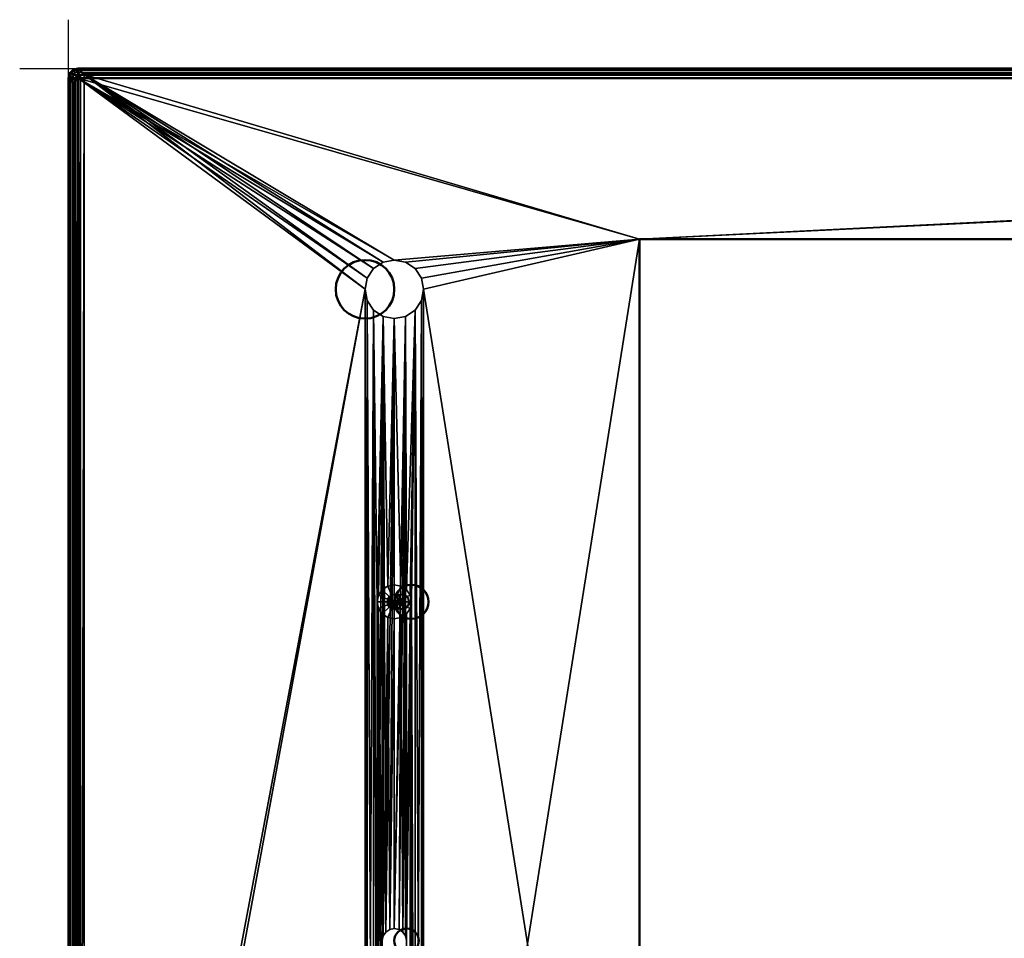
# Model space of a CAD drawing. Header units: millimetres. Extents: x -10 to 1595, y -358 to 10.
# Tile 2 of 20: x -10 to 192, y -178 to 10. Entities that reach past the tile are written whole.
import ezdxf

# ---------------------------------------------------------------- set-up
doc = ezdxf.new("R2010")
doc.units = ezdxf.units.MM
doc.header["$MEASUREMENT"] = 0
doc.layers.add('0 Misc', color=7, linetype='Continuous', lineweight=35)
doc.layers.add('10 Raster Images', color=7, linetype='Continuous', lineweight=35)

msp = doc.modelspace()

# ---------------------------------------------------------------- linework, layer by layer
at = {"layer": '0 Misc', "color": 3, "linetype": 'Continuous', "lineweight": 25}
msp.add_line((0, 0), (0, 10), dxfattribs=at).dxf.unprotected_set("ltscale", 0)
at = {"layer": '0 Misc', "color": 160, "linetype": 'Continuous', "lineweight": 25}
for p, q in [((-10, 0), (0, 0)), ((0, -10), (0, 0)), ((0, 0, -10), (0, 0)), ((1.8, -1.8, 67.96), (1.37, -355.98, 67.96)), ((2.45, -1.37, 67.96), (1.8, -356.63, 67.96)), ((1.8, -1.8, 67.96), (1.8, -356.63, 67.96)), ((60.71, -45.21, -2.04), (2, -2, -2.04)), ((61.17, -42.92, -2.04), (2, -2, -2.04)), ((62.47, -40.97, -2.04), (2, -2, -2.04)), ((64.42, -39.67, -2.04), (2, -2, -2.04)), ((66.71, -39.21, -2.04), (2, -2, -2.04)), ((116.91, -34.91, -2.04), (2, -2, -2.04)), ((3.21, -1.21, 67.96), (2.45, -357.06, 67.96)), ((2.45, -1.37, 67.96), (2.45, -357.06, 67.96)), ((3.21, -1.21, 67.96), (3.21, -357.21, 67.96)), ((3.21, -1.21, 67.96), (60.71, -45.21, 67.96)), ((3.21, -1.21, 67.96), (61.17, -42.92, 67.96)), ((3.21, -1.21, 67.96), (62.47, -40.97, 67.96)), ((3.21, -1.21, 67.96), (64.42, -39.67, 67.96)), ((3.21, -1.21, 67.96), (66.71, -39.21, 67.96)), ((3.21, -1.21, 67.96), (116.91, -34.91, 67.96)), ((795.21, -1.21, 67.96), (116.91, -34.91, 67.96)), ((116.91, -34.91, -2.04), (796.43, -2, -2.04)), ((1.21, -3.21, 67.96), (1.37, -355.98, 67.96)), ((1.37, -2.45, 67.96), (1.37, -355.98, 67.96)), ((116.91, -34.91, 67.96), (66.71, -39.21, 67.96)), ((66.71, -39.21, -2.04), (116.91, -34.91, -2.04)), ((116.91, -34.91, 67.96), (69.01, -39.67, 67.96)), ((69.01, -39.67, -2.04), (116.91, -34.91, -2.04)), ((116.91, -34.91, 67.96), (70.96, -40.97, 67.96)), ((70.96, -40.97, -2.04), (116.91, -34.91, -2.04)), ((116.91, -34.91, 67.96), (72.26, -42.92, 67.96)), ((72.26, -42.92, -2.04), (116.91, -34.91, -2.04)), ((72.71, -45.21, 67.96), (116.91, -34.91, 67.96)), ((72.71, -45.21, -2.04), (116.91, -34.91, -2.04)), ((72.71, -313.21, -2.04), (116.91, -34.91, -2.04)), ((2, -356.43, -2.04), (60.71, -45.21, -2.04)), ((60.71, -45.21, 67.96), (3.21, -357.21, 67.96)), ((60.71, -45.21, 67.96), (60.71, -313.21, 67.96)), ((60.71, -45.21, 67.96), (61.17, -310.92, 67.96)), ((60.71, -45.21, -2.04), (60.71, -313.21, -2.04)), ((72.26, -310.92, -2.04), (72.71, -45.21, -2.04)), ((72.71, -313.21, 67.96), (72.71, -45.21, 67.96)), ((72.71, -45.21, 67.96), (116.91, -323.51, 67.96)), ((72.71, -313.21, -2.04), (72.71, -45.21, -2.04)), ((60.71, -313.21, -2.04), (61.17, -47.51, -2.04)), ((61.17, -47.51, 67.96), (61.17, -310.92, 67.96)), ((61.17, -47.51, 67.96), (62.47, -308.97, 67.96)), ((61.17, -310.92, -2.04), (61.17, -47.51, -2.04)), ((70.96, -308.97, -2.04), (72.26, -47.51, -2.04)), ((72.26, -47.51, 67.96), (72.26, -310.92, 67.96)), ((72.26, -47.51, 67.96), (72.71, -313.21, 67.96)), ((72.26, -310.92, -2.04), (72.26, -47.51, -2.04)), ((61.17, -310.92, -2.04), (62.47, -49.46, -2.04)), ((62.47, -49.46, 67.96), (62.47, -308.97, 67.96)), ((62.47, -49.46, 67.96), (63.21, -249.21, 67.96)), ((63.21, -109.21, 67.96), (62.47, -49.46, 67.96)), ((62.47, -308.97, -2.04), (62.47, -49.46, -2.04)), ((69.02, -177.63, -2.04), (70.96, -49.46, -2.04)), ((70.96, -49.46, 67.96), (69.19, -106.74, 67.96)), ((69.21, -178.59, -2.04), (70.96, -49.46, -2.04)), ((70.96, -49.46, 67.96), (69.95, -107.87, 67.96)), ((70.96, -49.46, 67.96), (70.21, -109.21, 67.96)), ((70.96, -49.46, 67.96), (70.96, -308.97, 67.96)), ((70.96, -49.46, 67.96), (72.26, -310.92, 67.96)), ((70.96, -308.97, -2.04), (70.96, -49.46, -2.04)), ((62.47, -308.97, -2.04), (64.42, -50.76, -2.04)), ((64.42, -50.76, 67.96), (63.21, -109.21, 67.96)), ((64.42, -50.76, 67.96), (63.48, -107.87, 67.96)), ((64.21, -178.59, -2.04), (64.42, -50.76, -2.04)), ((64.42, -50.76, 67.96), (64.24, -106.74, 67.96)), ((64.4, -177.63, -2.04), (64.42, -50.76, -2.04)), ((64.42, -50.76, 67.96), (65.37, -105.98, 67.96)), ((64.95, -176.82, -2.04), (64.42, -50.76, -2.04)), ((64.95, -176.82, -2.04), (66.71, -51.21, -2.04)), ((66.71, -51.21, 67.96), (65.37, -105.98, 67.96)), ((65.76, -176.28, -2.04), (66.71, -51.21, -2.04)), ((66.71, -176.09, -2.04), (69.01, -50.76, -2.04)), ((66.71, -51.21, 67.96), (66.71, -105.71, 67.96)), ((66.71, -51.21, 67.96), (68.05, -105.98, 67.96)), ((66.71, -176.09, -2.04), (66.71, -51.21, -2.04)), ((67.67, -176.28, -2.04), (69.01, -50.76, -2.04)), ((69.01, -50.76, 67.96), (68.05, -105.98, 67.96)), ((68.48, -176.82, -2.04), (69.01, -50.76, -2.04)), ((69.01, -50.76, 67.96), (69.19, -106.74, 67.96)), ((69.02, -177.63, -2.04), (69.01, -50.76, -2.04)), ((65.33, -108.64, 77.96), (65.33, -109.79, 77.96)), ((65.33, -108.64, 77.96), (65.65, -110.27, 77.96)), ((65.65, -108.15, 77.96), (65.65, -110.27, 77.96)), ((65.65, -108.15, 77.96), (66.14, -110.6, 77.96)), ((66.14, -107.83, 77.96), (66.14, -110.6, 77.96)), ((66.14, -107.83, 77.96), (66.71, -110.71, 77.96)), ((66.71, -107.71, 77.96), (66.71, -110.71, 77.96)), ((66.71, -107.71, 77.96), (67.29, -110.6, 77.96)), ((67.29, -107.83, 77.96), (67.29, -110.6, 77.96)), ((67.29, -107.83, 77.96), (67.77, -110.27, 77.96)), ((67.77, -108.15, 77.96), (67.77, -110.27, 77.96)), ((67.77, -108.15, 77.96), (68.1, -109.79, 77.96)), ((68.1, -108.64, 77.96), (68.1, -109.79, 77.96)), ((63.21, -249.21, 67.96), (63.21, -109.21, 67.96)), ((63.21, -109.21, 67.96), (63.48, -247.87, 67.96)), ((63.48, -110.55, 67.96), (63.48, -247.87, 67.96)), ((63.48, -110.55, 67.96), (64.24, -246.74, 67.96)), ((63.48, -110.55, 67.96), (64.21, -178.59, 67.96)), ((69.95, -110.55, 67.96), (69.21, -178.59, 67.96)), ((69.95, -110.55, 67.96), (69.95, -247.87, 67.96)), ((69.95, -110.55, 67.96), (70.21, -249.21, 67.96)), ((70.21, -249.21, 67.96), (70.21, -109.21, 67.96)), ((70.21, -109.21, 67.96), (70.96, -308.97, 67.96)), ((64.24, -111.69, 67.96), (64.21, -178.59, 67.96)), ((64.24, -111.69, 67.96), (64.4, -177.63, 67.96)), ((65.37, -112.45, 67.96), (64.4, -177.63, 67.96)), ((65.37, -112.45, 67.96), (64.95, -176.82, 67.96)), ((65.37, -112.45, 67.96), (65.76, -176.28, 67.96)), ((66.71, -112.71, 67.96), (65.76, -176.28, 67.96)), ((68.05, -112.45, 67.96), (66.71, -176.09, 67.96)), ((66.71, -112.71, 67.96), (66.71, -176.09, 67.96)), ((68.05, -112.45, 67.96), (67.67, -176.28, 67.96)), ((68.05, -112.45, 67.96), (68.48, -176.82, 67.96)), ((69.19, -111.69, 67.96), (68.48, -176.82, 67.96)), ((69.19, -111.69, 67.96), (69.02, -177.63, 67.96)), ((69.19, -111.69, 67.96), (69.21, -178.59, 67.96))]:
    msp.add_line(p, q, dxfattribs=at).dxf.unprotected_set("ltscale", 0)
at = {"layer": '0 Misc', "color": 12, "linetype": 'Continuous', "lineweight": 25}
msp.add_line((0, 0), (10, 0), dxfattribs=at).dxf.unprotected_set("ltscale", 0)
at = {"layer": '0 Misc', "color": 5, "linetype": 'Continuous', "lineweight": 25}
msp.add_line((0, 0), (0, 0, 10), dxfattribs=at).dxf.unprotected_set("ltscale", 0)
at = {"layer": '0 Misc', "color": 160, "linetype": 'Continuous', "lineweight": 50}
for p, q in [((3.21, -1.21, 67.96), (2, 0)), ((2, 0), (796.43, 0)), ((0, -356.43), (0, -2)), ((0, -2), (1.21, -3.21, 67.96)), ((2, -2, -2.04), (2, -356.43, -2.04)), ((796.43, -2, -2.04), (2, -2, -2.04)), ((3.21, -1.21, 67.96), (795.21, -1.21, 67.96)), ((1.21, -355.21, 67.96), (1.21, -3.21, 67.96)), ((116.91, -323.51, 67.96), (116.91, -34.91, 67.96)), ((116.91, -34.91, 67.96), (681.51, -34.91, 67.96)), ((116.91, -34.91, -2.04), (116.91, -323.51, -2.04)), ((116.91, -34.91, 67.96), (116.91, -34.91, -2.04)), ((681.51, -34.91, -2.04), (116.91, -34.91, -2.04))]:
    msp.add_line(p, q, dxfattribs=at).dxf.unprotected_set("ltscale", 0)
for centre, radius in [((60.71, -45.21, 67.96), 6), ((60.71, -45.21, -2.04), 6), ((70.21, -109.21, 67.96), 3.5), ((70.21, -109.21, 75.96), 3.5), ((68.21, -109.21, 77.96), 1.5), ((69.21, -178.59, 67.96), 2.5), ((69.21, -178.59, -2.04), 2.5)]:
    msp.add_circle(centre, radius, dxfattribs=at).dxf.unprotected_set("ltscale", 0)
at = {"layer": '0 Misc', "color": 160, "linetype": 'Continuous', "lineweight": 50, "extrusion": (0.017846, -0.017849, 0.999681)}
msp.add_arc((0, -2.83, 0.04), 2, 45.0134, 134.9951, dxfattribs=at).dxf.unprotected_set("ltscale", 0)
at = {"layer": '0 Misc', "color": 160, "linetype": 'Continuous', "lineweight": 50, "extrusion": (1, 0, 0)}
msp.add_arc((-2, -0.04, 2), 2, 270, 1.023, dxfattribs=at).dxf.unprotected_set("ltscale", 0)
at = {"layer": '0 Misc', "color": 160, "linetype": 'Continuous', "lineweight": 50, "extrusion": (-7.61174e-16, -1, -1.70503e-13)}
msp.add_arc((2, -0.04, 2), 2, 178.977, 270, dxfattribs=at).dxf.unprotected_set("ltscale", 0)
at = {"layer": '0 Misc', "color": 160, "linetype": 'Continuous', "lineweight": 50, "extrusion": (0, 0, -1)}
msp.add_arc((-3.21, -3.21, -67.96), 2, 0.0183, 89.9817, dxfattribs=at).dxf.unprotected_set("ltscale", 0)
at = {"layer": '0 Misc', "color": 7, "lineweight": 25}
for points, invisible_edges in [([(3.21, -1.21, 67.96), (2, 0, 0), (1.23, -0.15, 0.01)], 12), ([(796.43, 0), (2, 0), (3.21, -1.21, 67.96)], 12), ([(2, 0, 0), (796.43, -0.09, -0.63), (2, -0.09, -0.63)], 1), ([(2, 0, 0), (796.43, 0, 0), (796.43, -0.09, -0.63)], 12), ([(0, -2, 0), (1.37, -2.45, 67.96), (0.15, -1.23, 0.01)], 1), ([(1.21, -355.21, 67.96), (0, -2), (0, -356.43)], 1), ([(1.21, -355.21, 67.96), (1.21, -3.21, 67.96), (0, -2)], 12), ([(0, -2, 0), (1.21, -3.21, 67.96), (1.37, -2.45, 67.96)], 1), ([(0, -356.43, 0), (0.09, -2, -0.63), (0.09, -356.43, -0.63)], 1), ([(0, -356.43, 0), (0, -2, 0), (0.09, -2, -0.63)], 12), ([(0.03, -1.64, -0.11), (0.19, -1.25, -0.43), (0.19, -1.58, -0.77)], 12), ([(0.03, -1.64, -0.11), (0.19, -1.58, -0.77), (0.03, -1.91, -0.39)], 1), ([(0.09, -2, -0.63), (0.37, -356.43, -1.19), (0.09, -356.43, -0.63)], 1), ([(0.09, -2, -0.63), (0.37, -2, -1.19), (0.37, -356.43, -1.19)], 12), ([(1.8, -1.8, 67.96), (0.59, -0.59, 0.01), (0.15, -1.23, 0.01)], 12), ([(1.8, -1.8, 67.96), (0.15, -1.23, 0.01), (1.37, -2.45, 67.96)], 1), ([(0.26, -1.01, -0.03), (0.46, -0.92, -0.71), (0.19, -1.25, -0.43)], 1), ([(0.19, -1.58, -0.77), (0.46, -0.92, -0.71), (0.46, -1.28, -1.09)], 1), ([(0.19, -1.58, -0.77), (0.19, -1.25, -0.43), (0.46, -0.92, -0.71)], 12), ([(0.19, -1.58, -0.77), (0.46, -1.28, -1.09), (0.54, -1.72, -1.38)], 12), ([(0.19, -1.58, -0.77), (0.54, -1.72, -1.38), (0.26, -1.97, -1.02)], 1), ([(0.26, -1.01, -0.03), (0.54, -0.65, -0.27), (0.46, -0.92, -0.71)], 12), ([(0.37, -2, -1.19), (0.81, -356.43, -1.65), (0.37, -356.43, -1.19)], 1), ([(0.37, -2, -1.19), (0.81, -2, -1.65), (0.81, -356.43, -1.65)], 12), ([(0.54, -0.65, -0.27), (0.84, -0.65, -0.96), (0.46, -0.92, -0.71)], 1), ([(0.46, -1.28, -1.09), (0.84, -0.65, -0.96), (0.84, -1.03, -1.35)], 1), ([(0.46, -1.28, -1.09), (0.46, -0.92, -0.71), (0.84, -0.65, -0.96)], 12), ([(0.46, -1.28, -1.09), (0.84, -1.03, -1.35), (0.93, -1.48, -1.64)], 12), ([(0.46, -1.28, -1.09), (0.93, -1.48, -1.64), (0.54, -1.72, -1.38)], 1), ([(0.54, -0.65, -0.27), (0.93, -0.37, -0.5), (0.84, -0.65, -0.96)], 12), ([(2.45, -1.37, 67.96), (1.23, -0.15, 0.01), (0.59, -0.59, 0.01)], 12), ([(2.45, -1.37, 67.96), (0.59, -0.59, 0.01), (1.8, -1.8, 67.96)], 1), ([(0.81, -2, -1.65), (1.37, -356.43, -1.94), (0.81, -356.43, -1.65)], 1), ([(0.81, -2, -1.65), (1.37, -2, -1.94), (1.37, -356.43, -1.94)], 12), ([(0.93, -0.37, -0.5), (1.3, -0.48, -1.13), (0.84, -0.65, -0.96)], 1), ([(0.84, -1.03, -1.35), (1.3, -0.48, -1.13), (1.3, -0.85, -1.51)], 1), ([(0.84, -1.03, -1.35), (0.84, -0.65, -0.96), (1.3, -0.48, -1.13)], 12), ([(1.38, -1.28, -1.8), (0.84, -1.03, -1.35), (1.3, -0.85, -1.51)], 1), ([(1.38, -1.28, -1.8), (0.93, -1.48, -1.64), (0.84, -1.03, -1.35)], 12), ([(1.09, -0.22, 0), (1.38, -0.21, -0.69), (0.93, -0.37, -0.5)], 1), ([(0.93, -0.37, -0.5), (1.38, -0.21, -0.69), (1.3, -0.48, -1.13)], 12), ([(0.93, -1.48, -1.64), (1.38, -1.28, -1.8), (1.54, -1.75, -1.97)], 12), ([(0.93, -1.48, -1.64), (1.54, -1.75, -1.97), (1.09, -1.97, -1.82)], 1), ([(1.09, -0.22, 0), (1.54, -0.06, -0.21), (1.38, -0.21, -0.69)], 12), ([(3.21, -1.21, 67.96), (1.23, -0.15, 0.01), (2.45, -1.37, 67.96)], 1), ([(1.81, -0.41, -1.24), (1.3, -0.48, -1.13), (1.38, -0.21, -0.69)], 12), ([(1.81, -0.74, -1.58), (1.3, -0.48, -1.13), (1.81, -0.41, -1.24)], 1), ([(1.81, -0.74, -1.58), (1.3, -0.85, -1.51), (1.3, -0.48, -1.13)], 12), ([(1.88, -1.13, -1.83), (1.3, -0.85, -1.51), (1.81, -0.74, -1.58)], 1), ([(1.88, -1.13, -1.83), (1.38, -1.28, -1.8), (1.3, -0.85, -1.51)], 12), ([(1.37, -356.43, -1.94), (2, -2, -2.04), (2, -356.43, -2.04)], 1), ([(1.37, -356.43, -1.94), (1.37, -2, -1.94), (2, -2, -2.04)], 12), ([(1.81, -0.41, -1.24), (1.38, -0.21, -0.69), (1.88, -0.17, -0.84)], 1), ([(796.43, -0.09, -0.63), (2, -0.37, -1.19), (2, -0.09, -0.63)], 1), ([(796.43, -0.09, -0.63), (796.43, -0.37, -1.19), (2, -0.37, -1.19)], 12), ([(796.43, -0.37, -1.19), (2, -0.81, -1.65), (2, -0.37, -1.19)], 1), ([(796.43, -0.37, -1.19), (796.43, -0.81, -1.65), (2, -0.81, -1.65)], 12), ([(796.43, -0.81, -1.65), (2, -1.37, -1.94), (2, -0.81, -1.65)], 1), ([(796.43, -0.81, -1.65), (796.43, -1.37, -1.94), (2, -1.37, -1.94)], 12), ([(2, -1.37, -1.94), (796.43, -2, -2.04), (2, -2, -2.04)], 1), ([(2, -1.37, -1.94), (796.43, -1.37, -1.94), (796.43, -2, -2.04)], 12), ([(796.43, 0), (3.21, -1.21, 67.96), (795.21, -1.21, 67.96)], 1), ([(116.91, -34.91, -2.04), (116.91, -323.51, 67.96), (116.91, -323.51, -2.04)], 1), ([(116.91, -34.91, -2.04), (116.91, -34.91, 67.96), (116.91, -323.51, 67.96)], 12), ([(681.51, -34.91, -2.04), (116.91, -34.91, 67.96), (116.91, -34.91, -2.04)], 1), ([(681.51, -34.91, -2.04), (681.51, -34.91, 67.96), (116.91, -34.91, 67.96)], 12), ([(64.42, -39.67, -2.04), (62.47, -40.97, 67.96), (62.47, -40.97, -2.04)], 1), ([(64.42, -39.67, -2.04), (64.42, -39.67, 67.96), (62.47, -40.97, 67.96)], 12), ([(66.71, -39.21, -2.04), (64.42, -39.67, 67.96), (64.42, -39.67, -2.04)], 1), ([(66.71, -39.21, -2.04), (66.71, -39.21, 67.96), (64.42, -39.67, 67.96)], 12), ([(69.01, -39.67, -2.04), (66.71, -39.21, 67.96), (66.71, -39.21, -2.04)], 1), ([(69.01, -39.67, -2.04), (69.01, -39.67, 67.96), (66.71, -39.21, 67.96)], 12), ([(70.96, -40.97, -2.04), (69.01, -39.67, 67.96), (69.01, -39.67, -2.04)], 1), ([(70.96, -40.97, -2.04), (70.96, -40.97, 67.96), (69.01, -39.67, 67.96)], 12), ([(62.47, -40.97, -2.04), (61.17, -42.92, 67.96), (61.17, -42.92, -2.04)], 1), ([(62.47, -40.97, -2.04), (62.47, -40.97, 67.96), (61.17, -42.92, 67.96)], 12), ([(72.26, -42.92, -2.04), (70.96, -40.97, 67.96), (70.96, -40.97, -2.04)], 1), ([(72.26, -42.92, -2.04), (72.26, -42.92, 67.96), (70.96, -40.97, 67.96)], 12), ([(61.17, -42.92, -2.04), (60.71, -45.21, 67.96), (60.71, -45.21, -2.04)], 1), ([(61.17, -42.92, -2.04), (61.17, -42.92, 67.96), (60.71, -45.21, 67.96)], 12), ([(72.71, -45.21, -2.04), (72.26, -42.92, 67.96), (72.26, -42.92, -2.04)], 1), ([(72.71, -45.21, -2.04), (72.71, -45.21, 67.96), (72.26, -42.92, 67.96)], 12), ([(60.71, -45.21, -2.04), (61.17, -47.51, 67.96), (61.17, -47.51, -2.04)], 1), ([(60.71, -45.21, -2.04), (60.71, -45.21, 67.96), (61.17, -47.51, 67.96)], 12), ([(72.26, -47.51, -2.04), (72.71, -45.21, 67.96), (72.71, -45.21, -2.04)], 1), ([(72.26, -47.51, -2.04), (72.26, -47.51, 67.96), (72.71, -45.21, 67.96)], 12), ([(61.17, -47.51, -2.04), (62.47, -49.46, 67.96), (62.47, -49.46, -2.04)], 1), ([(61.17, -47.51, -2.04), (61.17, -47.51, 67.96), (62.47, -49.46, 67.96)], 12), ([(72.26, -47.51, 67.96), (70.96, -49.46, -2.04), (70.96, -49.46, 67.96)], 1), ([(72.26, -47.51, 67.96), (72.26, -47.51, -2.04), (70.96, -49.46, -2.04)], 12), ([(62.47, -49.46, -2.04), (64.42, -50.76, 67.96), (64.42, -50.76, -2.04)], 1), ([(62.47, -49.46, -2.04), (62.47, -49.46, 67.96), (64.42, -50.76, 67.96)], 12), ([(70.96, -49.46, 67.96), (69.01, -50.76, -2.04), (69.01, -50.76, 67.96)], 1), ([(70.96, -49.46, 67.96), (70.96, -49.46, -2.04), (69.01, -50.76, -2.04)], 12), ([(64.42, -50.76, -2.04), (66.71, -51.21, 67.96), (66.71, -51.21, -2.04)], 1), ([(64.42, -50.76, -2.04), (64.42, -50.76, 67.96), (66.71, -51.21, 67.96)], 12), ([(66.71, -51.21, -2.04), (69.01, -50.76, 67.96), (69.01, -50.76, -2.04)], 1), ([(66.71, -51.21, -2.04), (66.71, -51.21, 67.96), (69.01, -50.76, 67.96)], 12), ([(63.48, -107.87, 67.96), (64.24, -106.74, 75.96), (64.24, -106.74, 67.96)], 1), ([(63.48, -107.87, 67.96), (63.48, -107.87, 75.96), (64.24, -106.74, 75.96)], 12), ([(63.48, -107.87, 75.96), (65.65, -108.15, 77.96), (64.24, -106.74, 75.96)], 1), ([(64.24, -106.74, 67.96), (65.37, -105.98, 75.96), (65.37, -105.98, 67.96)], 1), ([(64.24, -106.74, 67.96), (64.24, -106.74, 75.96), (65.37, -105.98, 75.96)], 12), ([(64.24, -106.74, 75.96), (66.14, -107.83, 77.96), (65.37, -105.98, 75.96)], 1), ([(64.24, -106.74, 75.96), (65.65, -108.15, 77.96), (66.14, -107.83, 77.96)], 12), ([(65.37, -105.98, 67.96), (66.71, -105.71, 75.96), (66.71, -105.71, 67.96)], 1), ([(65.37, -105.98, 67.96), (65.37, -105.98, 75.96), (66.71, -105.71, 75.96)], 12), ([(65.37, -105.98, 75.96), (66.71, -107.71, 77.96), (66.71, -105.71, 75.96)], 1), ([(65.37, -105.98, 75.96), (66.14, -107.83, 77.96), (66.71, -107.71, 77.96)], 12), ([(66.71, -105.71, 67.96), (68.05, -105.98, 75.96), (68.05, -105.98, 67.96)], 1), ([(66.71, -105.71, 67.96), (66.71, -105.71, 75.96), (68.05, -105.98, 75.96)], 12), ([(66.71, -105.71, 75.96), (67.29, -107.83, 77.96), (68.05, -105.98, 75.96)], 1), ([(66.71, -105.71, 75.96), (66.71, -107.71, 77.96), (67.29, -107.83, 77.96)], 12), ([(68.05, -105.98, 75.96), (67.29, -107.83, 77.96), (67.77, -108.15, 77.96)], 12), ([(68.05, -105.98, 75.96), (67.77, -108.15, 77.96), (69.19, -106.74, 75.96)], 1), ([(69.19, -106.74, 75.96), (67.77, -108.15, 77.96), (68.1, -108.64, 77.96)], 12), ([(68.05, -105.98, 67.96), (69.19, -106.74, 75.96), (69.19, -106.74, 67.96)], 1), ([(68.05, -105.98, 67.96), (68.05, -105.98, 75.96), (69.19, -106.74, 75.96)], 12), ([(69.19, -106.74, 75.96), (68.1, -108.64, 77.96), (69.95, -107.87, 75.96)], 1), ([(69.19, -106.74, 67.96), (69.95, -107.87, 75.96), (69.95, -107.87, 67.96)], 1), ([(69.19, -106.74, 67.96), (69.19, -106.74, 75.96), (69.95, -107.87, 75.96)], 12), ([(63.21, -109.21, 67.96), (63.48, -107.87, 75.96), (63.48, -107.87, 67.96)], 1), ([(63.21, -109.21, 67.96), (63.21, -109.21, 75.96), (63.48, -107.87, 75.96)], 12), ([(63.21, -109.21, 75.96), (65.33, -108.64, 77.96), (63.48, -107.87, 75.96)], 1), ([(63.21, -109.21, 75.96), (65.21, -109.21, 77.96), (65.33, -108.64, 77.96)], 12), ([(63.48, -107.87, 75.96), (65.33, -108.64, 77.96), (65.65, -108.15, 77.96)], 12), ([(69.95, -107.87, 75.96), (68.1, -108.64, 77.96), (68.21, -109.21, 77.96)], 12), ([(69.95, -107.87, 75.96), (68.21, -109.21, 77.96), (70.21, -109.21, 75.96)], 1), ([(69.95, -107.87, 67.96), (70.21, -109.21, 75.96), (70.21, -109.21, 67.96)], 1), ([(69.95, -107.87, 67.96), (69.95, -107.87, 75.96), (70.21, -109.21, 75.96)], 12), ([(63.48, -110.55, 67.96), (63.21, -109.21, 75.96), (63.21, -109.21, 67.96)], 1), ([(63.48, -110.55, 67.96), (63.48, -110.55, 75.96), (63.21, -109.21, 75.96)], 12), ([(63.48, -110.55, 75.96), (65.21, -109.21, 77.96), (63.21, -109.21, 75.96)], 1), ([(63.48, -110.55, 75.96), (65.33, -109.79, 77.96), (65.21, -109.21, 77.96)], 12), ([(65.33, -109.79, 77.96), (63.48, -110.55, 75.96), (64.24, -111.69, 75.96)], 12), ([(63.48, -110.55, 75.96), (64.24, -111.69, 67.96), (64.24, -111.69, 75.96)], 1), ([(63.48, -110.55, 75.96), (63.48, -110.55, 67.96), (64.24, -111.69, 67.96)], 12), ([(65.33, -109.79, 77.96), (64.24, -111.69, 75.96), (65.65, -110.27, 77.96)], 1), ([(65.65, -110.27, 77.96), (64.24, -111.69, 75.96), (65.37, -112.45, 75.96)], 12), ([(65.65, -110.27, 77.96), (65.37, -112.45, 75.96), (66.14, -110.6, 77.96)], 1), ([(66.71, -112.71, 75.96), (66.14, -110.6, 77.96), (65.37, -112.45, 75.96)], 1), ([(66.71, -112.71, 75.96), (66.71, -110.71, 77.96), (66.14, -110.6, 77.96)], 12), ([(68.05, -112.45, 75.96), (67.29, -110.6, 77.96), (66.71, -110.71, 77.96)], 12), ([(68.05, -112.45, 75.96), (66.71, -110.71, 77.96), (66.71, -112.71, 75.96)], 1), ([(69.19, -111.69, 75.96), (67.77, -110.27, 77.96), (67.29, -110.6, 77.96)], 12), ([(69.19, -111.69, 75.96), (67.29, -110.6, 77.96), (68.05, -112.45, 75.96)], 1), ([(69.95, -110.55, 75.96), (68.1, -109.79, 77.96), (67.77, -110.27, 77.96)], 12), ([(69.95, -110.55, 75.96), (67.77, -110.27, 77.96), (69.19, -111.69, 75.96)], 1), ([(70.21, -109.21, 75.96), (68.1, -109.79, 77.96), (69.95, -110.55, 75.96)], 1), ([(70.21, -109.21, 75.96), (68.21, -109.21, 77.96), (68.1, -109.79, 77.96)], 12), ([(69.95, -110.55, 67.96), (69.19, -111.69, 75.96), (69.19, -111.69, 67.96)], 1), ([(69.95, -110.55, 67.96), (69.95, -110.55, 75.96), (69.19, -111.69, 75.96)], 12), ([(70.21, -109.21, 67.96), (69.95, -110.55, 75.96), (69.95, -110.55, 67.96)], 1), ([(70.21, -109.21, 67.96), (70.21, -109.21, 75.96), (69.95, -110.55, 75.96)], 12), ([(64.24, -111.69, 75.96), (65.37, -112.45, 67.96), (65.37, -112.45, 75.96)], 1), ([(64.24, -111.69, 75.96), (64.24, -111.69, 67.96), (65.37, -112.45, 67.96)], 12), ([(66.71, -112.71, 67.96), (65.37, -112.45, 75.96), (65.37, -112.45, 67.96)], 1), ([(66.71, -112.71, 67.96), (66.71, -112.71, 75.96), (65.37, -112.45, 75.96)], 12), ([(68.05, -112.45, 67.96), (66.71, -112.71, 75.96), (66.71, -112.71, 67.96)], 1), ([(68.05, -112.45, 67.96), (68.05, -112.45, 75.96), (66.71, -112.71, 75.96)], 12), ([(69.19, -111.69, 67.96), (68.05, -112.45, 75.96), (68.05, -112.45, 67.96)], 1), ([(69.19, -111.69, 67.96), (69.19, -111.69, 75.96), (68.05, -112.45, 75.96)], 12), ([(64.4, -177.63, 67.96), (64.95, -176.82, -2.04), (64.95, -176.82, 67.96)], 1), ([(64.4, -177.63, 67.96), (64.4, -177.63, -2.04), (64.95, -176.82, -2.04)], 12), ([(64.95, -176.82, 67.96), (65.76, -176.28, -2.04), (65.76, -176.28, 67.96)], 1), ([(64.95, -176.82, 67.96), (64.95, -176.82, -2.04), (65.76, -176.28, -2.04)], 12), ([(66.71, -176.09, -2.04), (65.76, -176.28, 67.96), (65.76, -176.28, -2.04)], 1), ([(66.71, -176.09, -2.04), (66.71, -176.09, 67.96), (65.76, -176.28, 67.96)], 12), ([(67.67, -176.28, -2.04), (66.71, -176.09, 67.96), (66.71, -176.09, -2.04)], 1), ([(67.67, -176.28, -2.04), (67.67, -176.28, 67.96), (66.71, -176.09, 67.96)], 12), ([(68.48, -176.82, -2.04), (67.67, -176.28, 67.96), (67.67, -176.28, -2.04)], 1), ([(68.48, -176.82, -2.04), (68.48, -176.82, 67.96), (67.67, -176.28, 67.96)], 12), ([(69.02, -177.63, -2.04), (68.48, -176.82, 67.96), (68.48, -176.82, -2.04)], 1), ([(69.02, -177.63, -2.04), (69.02, -177.63, 67.96), (68.48, -176.82, 67.96)], 12), ([(64.4, -177.63, -2.04), (64.21, -178.59, 67.96), (64.21, -178.59, -2.04)], 1), ([(64.4, -177.63, -2.04), (64.4, -177.63, 67.96), (64.21, -178.59, 67.96)], 12), ([(69.21, -178.59, -2.04), (69.02, -177.63, 67.96), (69.02, -177.63, -2.04)], 1), ([(69.21, -178.59, -2.04), (69.21, -178.59, 67.96), (69.02, -177.63, 67.96)], 12)]:
    msp.add_3dface(points, dxfattribs=dict(at, invisible_edges=invisible_edges))
for points in [[(1.54, -0.06, -0.21), (1.23, -0.15, 0.01), (2, 0, 0)], [(2, -0.09, -0.63), (1.54, -0.06, -0.21), (2, 0, 0)], [(0.03, -1.64, -0.11), (0, -2, 0), (0.15, -1.23, 0.01)], [(0.03, -1.91, -0.39), (0, -2, 0), (0.03, -1.64, -0.11)], [(0.03, -1.91, -0.39), (0.09, -2, -0.63), (0, -2, 0)], [(0.03, -1.64, -0.11), (0.15, -1.23, 0.01), (0.19, -1.25, -0.43)], [(0.19, -1.58, -0.77), (0.09, -2, -0.63), (0.03, -1.91, -0.39)], [(0.19, -1.58, -0.77), (0.26, -1.97, -1.02), (0.09, -2, -0.63)], [(0.26, -1.97, -1.02), (0.37, -2, -1.19), (0.09, -2, -0.63)], [(0.59, -0.59, 0.01), (0.26, -1.01, -0.03), (0.15, -1.23, 0.01)], [(0.26, -1.01, -0.03), (0.19, -1.25, -0.43), (0.15, -1.23, 0.01)], [(0.59, -0.59, 0.01), (0.54, -0.65, -0.27), (0.26, -1.01, -0.03)], [(0.26, -1.97, -1.02), (0.54, -1.72, -1.38), (0.37, -2, -1.19)], [(0.54, -1.72, -1.38), (0.81, -2, -1.65), (0.37, -2, -1.19)], [(0.54, -0.65, -0.27), (0.59, -0.59, 0.01), (0.93, -0.37, -0.5)], [(0.54, -1.72, -1.38), (0.93, -1.48, -1.64), (0.81, -2, -1.65)], [(1.23, -0.15, 0.01), (1.09, -0.22, 0), (0.59, -0.59, 0.01)], [(1.09, -0.22, 0), (0.93, -0.37, -0.5), (0.59, -0.59, 0.01)], [(0.93, -1.48, -1.64), (1.09, -1.97, -1.82), (0.81, -2, -1.65)], [(1.09, -1.97, -1.82), (1.37, -2, -1.94), (0.81, -2, -1.65)], [(1.23, -0.15, 0.01), (1.54, -0.06, -0.21), (1.09, -0.22, 0)], [(1.54, -1.75, -1.97), (1.37, -2, -1.94), (1.09, -1.97, -1.82)], [(2, -2, -2.04), (1.37, -2, -1.94), (1.54, -1.75, -1.97)], [(1.37, -2.45, 67.96), (1.37, -355.98, 67.96), (1.8, -1.8, 67.96)], [(1.8, -1.8, 67.96), (1.37, -355.98, 67.96), (1.8, -356.63, 67.96)], [(2, -0.09, -0.63), (1.38, -0.21, -0.69), (1.54, -0.06, -0.21)], [(2, -0.09, -0.63), (1.88, -0.17, -0.84), (1.38, -0.21, -0.69)], [(1.54, -1.75, -1.97), (1.38, -1.28, -1.8), (1.88, -1.13, -1.83)], [(1.54, -1.75, -1.97), (1.88, -1.13, -1.83), (2, -1.37, -1.94)], [(2, -2, -2.04), (1.54, -1.75, -1.97), (2, -1.37, -1.94)], [(1.8, -1.8, 67.96), (1.8, -356.63, 67.96), (2.45, -1.37, 67.96)], [(2.45, -1.37, 67.96), (1.8, -356.63, 67.96), (2.45, -357.06, 67.96)], [(1.88, -0.17, -0.84), (2, -0.37, -1.19), (1.81, -0.41, -1.24)], [(2, -0.37, -1.19), (2, -0.81, -1.65), (1.81, -0.41, -1.24)], [(1.81, -0.41, -1.24), (2, -0.81, -1.65), (1.81, -0.74, -1.58)], [(1.81, -0.74, -1.58), (2, -0.81, -1.65), (1.88, -1.13, -1.83)], [(2, -0.09, -0.63), (2, -0.37, -1.19), (1.88, -0.17, -0.84)], [(1.88, -1.13, -1.83), (2, -0.81, -1.65), (2, -1.37, -1.94)], [(2, -2, -2.04), (60.71, -45.21, -2.04), (2, -356.43, -2.04)], [(60.71, -45.21, -2.04), (2, -2, -2.04), (61.17, -42.92, -2.04)], [(61.17, -42.92, -2.04), (2, -2, -2.04), (62.47, -40.97, -2.04)], [(62.47, -40.97, -2.04), (2, -2, -2.04), (64.42, -39.67, -2.04)], [(64.42, -39.67, -2.04), (2, -2, -2.04), (66.71, -39.21, -2.04)], [(66.71, -39.21, -2.04), (2, -2, -2.04), (116.91, -34.91, -2.04)], [(116.91, -34.91, -2.04), (2, -2, -2.04), (796.43, -2, -2.04)], [(2.45, -1.37, 67.96), (2.45, -357.06, 67.96), (3.21, -1.21, 67.96)], [(3.21, -1.21, 67.96), (2.45, -357.06, 67.96), (3.21, -357.21, 67.96)], [(3.21, -1.21, 67.96), (3.21, -357.21, 67.96), (60.71, -45.21, 67.96)], [(3.21, -1.21, 67.96), (60.71, -45.21, 67.96), (61.17, -42.92, 67.96)], [(3.21, -1.21, 67.96), (61.17, -42.92, 67.96), (62.47, -40.97, 67.96)], [(3.21, -1.21, 67.96), (62.47, -40.97, 67.96), (64.42, -39.67, 67.96)], [(3.21, -1.21, 67.96), (64.42, -39.67, 67.96), (66.71, -39.21, 67.96)], [(3.21, -1.21, 67.96), (66.71, -39.21, 67.96), (116.91, -34.91, 67.96)], [(3.21, -1.21, 67.96), (116.91, -34.91, 67.96), (795.21, -1.21, 67.96)], [(795.21, -1.21, 67.96), (116.91, -34.91, 67.96), (681.51, -34.91, 67.96)], [(116.91, -34.91, -2.04), (796.43, -2, -2.04), (681.51, -34.91, -2.04)], [(1.21, -3.21, 67.96), (1.37, -355.98, 67.96), (1.37, -2.45, 67.96)], [(1.37, -355.98, 67.96), (1.21, -3.21, 67.96), (1.21, -355.21, 67.96)], [(116.91, -34.91, 67.96), (66.71, -39.21, 67.96), (69.01, -39.67, 67.96)], [(66.71, -39.21, -2.04), (116.91, -34.91, -2.04), (69.01, -39.67, -2.04)], [(116.91, -34.91, 67.96), (69.01, -39.67, 67.96), (70.96, -40.97, 67.96)], [(69.01, -39.67, -2.04), (116.91, -34.91, -2.04), (70.96, -40.97, -2.04)], [(116.91, -34.91, 67.96), (70.96, -40.97, 67.96), (72.26, -42.92, 67.96)], [(70.96, -40.97, -2.04), (116.91, -34.91, -2.04), (72.26, -42.92, -2.04)], [(116.91, -34.91, 67.96), (72.26, -42.92, 67.96), (72.71, -45.21, 67.96)], [(72.26, -42.92, -2.04), (116.91, -34.91, -2.04), (72.71, -45.21, -2.04)], [(72.71, -45.21, 67.96), (116.91, -323.51, 67.96), (116.91, -34.91, 67.96)], [(72.71, -45.21, -2.04), (116.91, -34.91, -2.04), (72.71, -313.21, -2.04)], [(116.91, -323.51, -2.04), (72.71, -313.21, -2.04), (116.91, -34.91, -2.04)], [(60.71, -313.21, -2.04), (2, -356.43, -2.04), (60.71, -45.21, -2.04)], [(60.71, -45.21, 67.96), (3.21, -357.21, 67.96), (60.71, -313.21, 67.96)], [(61.17, -310.92, 67.96), (60.71, -45.21, 67.96), (60.71, -313.21, 67.96)], [(60.71, -45.21, 67.96), (61.17, -310.92, 67.96), (61.17, -47.51, 67.96)], [(61.17, -47.51, -2.04), (60.71, -313.21, -2.04), (60.71, -45.21, -2.04)], [(72.26, -47.51, 67.96), (72.71, -313.21, 67.96), (72.71, -45.21, 67.96)], [(72.26, -310.92, -2.04), (72.26, -47.51, -2.04), (72.71, -45.21, -2.04)], [(72.26, -310.92, -2.04), (72.71, -45.21, -2.04), (72.71, -313.21, -2.04)], [(72.71, -313.21, 67.96), (116.91, -323.51, 67.96), (72.71, -45.21, 67.96)], [(60.71, -313.21, -2.04), (61.17, -47.51, -2.04), (61.17, -310.92, -2.04)], [(61.17, -47.51, 67.96), (61.17, -310.92, 67.96), (62.47, -308.97, 67.96)], [(61.17, -47.51, 67.96), (62.47, -308.97, 67.96), (62.47, -49.46, 67.96)], [(61.17, -310.92, -2.04), (61.17, -47.51, -2.04), (62.47, -49.46, -2.04)], [(70.96, -49.46, 67.96), (72.26, -310.92, 67.96), (72.26, -47.51, 67.96)], [(70.96, -308.97, -2.04), (70.96, -49.46, -2.04), (72.26, -47.51, -2.04)], [(70.96, -308.97, -2.04), (72.26, -47.51, -2.04), (72.26, -310.92, -2.04)], [(72.26, -47.51, 67.96), (72.26, -310.92, 67.96), (72.71, -313.21, 67.96)], [(61.17, -310.92, -2.04), (62.47, -49.46, -2.04), (62.47, -308.97, -2.04)], [(62.47, -49.46, 67.96), (62.47, -308.97, 67.96), (63.21, -249.21, 67.96)], [(62.47, -49.46, 67.96), (63.21, -109.21, 67.96), (64.42, -50.76, 67.96)], [(63.21, -109.21, 67.96), (62.47, -49.46, 67.96), (63.21, -249.21, 67.96)], [(62.47, -308.97, -2.04), (62.47, -49.46, -2.04), (64.42, -50.76, -2.04)], [(69.01, -50.76, 67.96), (69.19, -106.74, 67.96), (70.96, -49.46, 67.96)], [(69.02, -177.63, -2.04), (69.01, -50.76, -2.04), (70.96, -49.46, -2.04)], [(69.02, -177.63, -2.04), (70.96, -49.46, -2.04), (69.21, -178.59, -2.04)], [(70.96, -49.46, 67.96), (69.19, -106.74, 67.96), (69.95, -107.87, 67.96)], [(70.96, -308.97, -2.04), (69.21, -178.59, -2.04), (70.96, -49.46, -2.04)], [(70.96, -49.46, 67.96), (69.95, -107.87, 67.96), (70.21, -109.21, 67.96)], [(70.96, -49.46, 67.96), (70.21, -109.21, 67.96), (70.96, -308.97, 67.96)], [(70.96, -49.46, 67.96), (70.96, -308.97, 67.96), (72.26, -310.92, 67.96)], [(62.47, -308.97, -2.04), (64.42, -50.76, -2.04), (64.21, -178.59, -2.04)], [(64.42, -50.76, 67.96), (63.21, -109.21, 67.96), (63.48, -107.87, 67.96)], [(64.42, -50.76, 67.96), (63.48, -107.87, 67.96), (64.24, -106.74, 67.96)], [(64.21, -178.59, -2.04), (64.42, -50.76, -2.04), (64.4, -177.63, -2.04)], [(64.42, -50.76, 67.96), (64.24, -106.74, 67.96), (65.37, -105.98, 67.96)], [(64.4, -177.63, -2.04), (64.42, -50.76, -2.04), (64.95, -176.82, -2.04)], [(64.42, -50.76, 67.96), (65.37, -105.98, 67.96), (66.71, -51.21, 67.96)], [(64.95, -176.82, -2.04), (64.42, -50.76, -2.04), (66.71, -51.21, -2.04)], [(64.95, -176.82, -2.04), (66.71, -51.21, -2.04), (65.76, -176.28, -2.04)], [(66.71, -51.21, 67.96), (65.37, -105.98, 67.96), (66.71, -105.71, 67.96)], [(65.76, -176.28, -2.04), (66.71, -51.21, -2.04), (66.71, -176.09, -2.04)], [(66.71, -51.21, 67.96), (68.05, -105.98, 67.96), (69.01, -50.76, 67.96)], [(66.71, -176.09, -2.04), (66.71, -51.21, -2.04), (69.01, -50.76, -2.04)], [(66.71, -176.09, -2.04), (69.01, -50.76, -2.04), (67.67, -176.28, -2.04)], [(66.71, -51.21, 67.96), (66.71, -105.71, 67.96), (68.05, -105.98, 67.96)], [(67.67, -176.28, -2.04), (69.01, -50.76, -2.04), (68.48, -176.82, -2.04)], [(69.01, -50.76, 67.96), (68.05, -105.98, 67.96), (69.19, -106.74, 67.96)], [(68.48, -176.82, -2.04), (69.01, -50.76, -2.04), (69.02, -177.63, -2.04)], [(65.33, -109.79, 77.96), (65.33, -108.64, 77.96), (65.21, -109.21, 77.96)], [(65.33, -108.64, 77.96), (65.65, -110.27, 77.96), (65.65, -108.15, 77.96)], [(65.33, -108.64, 77.96), (65.33, -109.79, 77.96), (65.65, -110.27, 77.96)], [(65.65, -108.15, 77.96), (66.14, -110.6, 77.96), (66.14, -107.83, 77.96)], [(65.65, -108.15, 77.96), (65.65, -110.27, 77.96), (66.14, -110.6, 77.96)], [(66.14, -107.83, 77.96), (66.71, -110.71, 77.96), (66.71, -107.71, 77.96)], [(66.14, -107.83, 77.96), (66.14, -110.6, 77.96), (66.71, -110.71, 77.96)], [(66.71, -107.71, 77.96), (66.71, -110.71, 77.96), (67.29, -110.6, 77.96)], [(66.71, -107.71, 77.96), (67.29, -110.6, 77.96), (67.29, -107.83, 77.96)], [(67.29, -107.83, 77.96), (67.29, -110.6, 77.96), (67.77, -110.27, 77.96)], [(67.29, -107.83, 77.96), (67.77, -110.27, 77.96), (67.77, -108.15, 77.96)], [(67.77, -108.15, 77.96), (67.77, -110.27, 77.96), (68.1, -109.79, 77.96)], [(67.77, -108.15, 77.96), (68.1, -109.79, 77.96), (68.1, -108.64, 77.96)], [(68.1, -108.64, 77.96), (68.1, -109.79, 77.96), (68.21, -109.21, 77.96)], [(63.48, -247.87, 67.96), (63.21, -109.21, 67.96), (63.21, -249.21, 67.96)], [(63.21, -109.21, 67.96), (63.48, -247.87, 67.96), (63.48, -110.55, 67.96)], [(63.48, -110.55, 67.96), (63.48, -247.87, 67.96), (64.24, -246.74, 67.96)], [(63.48, -110.55, 67.96), (64.24, -246.74, 67.96), (64.21, -178.59, 67.96)], [(64.21, -178.59, 67.96), (64.24, -111.69, 67.96), (63.48, -110.55, 67.96)], [(69.19, -111.69, 67.96), (69.21, -178.59, 67.96), (69.95, -110.55, 67.96)], [(69.95, -110.55, 67.96), (69.21, -178.59, 67.96), (69.95, -247.87, 67.96)], [(69.95, -110.55, 67.96), (70.21, -249.21, 67.96), (70.21, -109.21, 67.96)], [(69.95, -110.55, 67.96), (69.95, -247.87, 67.96), (70.21, -249.21, 67.96)], [(70.21, -249.21, 67.96), (70.96, -308.97, 67.96), (70.21, -109.21, 67.96)], [(64.24, -111.69, 67.96), (64.21, -178.59, 67.96), (64.4, -177.63, 67.96)], [(64.24, -111.69, 67.96), (64.4, -177.63, 67.96), (65.37, -112.45, 67.96)], [(65.37, -112.45, 67.96), (64.4, -177.63, 67.96), (64.95, -176.82, 67.96)], [(65.37, -112.45, 67.96), (64.95, -176.82, 67.96), (65.76, -176.28, 67.96)], [(65.37, -112.45, 67.96), (65.76, -176.28, 67.96), (66.71, -112.71, 67.96)], [(66.71, -112.71, 67.96), (65.76, -176.28, 67.96), (66.71, -176.09, 67.96)], [(66.71, -112.71, 67.96), (66.71, -176.09, 67.96), (68.05, -112.45, 67.96)], [(68.05, -112.45, 67.96), (66.71, -176.09, 67.96), (67.67, -176.28, 67.96)], [(68.05, -112.45, 67.96), (67.67, -176.28, 67.96), (68.48, -176.82, 67.96)], [(68.05, -112.45, 67.96), (68.48, -176.82, 67.96), (69.19, -111.69, 67.96)], [(69.19, -111.69, 67.96), (68.48, -176.82, 67.96), (69.02, -177.63, 67.96)], [(69.19, -111.69, 67.96), (69.02, -177.63, 67.96), (69.21, -178.59, 67.96)]]:
    msp.add_3dface(points, dxfattribs=at)
at = {"layer": '10 Raster Images', "color": 160, "linetype": 'Continuous', "lineweight": 25}
for p, q in [((1.37, -2.45, 67.96), (1.8, -1.8, 67.96)), ((1.8, -1.8, 67.96), (2.45, -1.37, 67.96)), ((2, -2, -2.04), (2, -356.43, -2.04)), ((796.43, -2, -2.04), (2, -2, -2.04)), ((2.45, -1.37, 67.96), (3.21, -1.21, 67.96)), ((3.21, -1.21, 67.96), (795.21, -1.21, 67.96)), ((1.21, -3.21, 67.96), (1.37, -2.45, 67.96)), ((1.21, -355.21, 67.96), (1.21, -3.21, 67.96)), ((116.91, -34.91, 67.96), (116.91, -323.51, 67.96)), ((681.51, -34.91, 67.96), (116.91, -34.91, 67.96)), ((116.91, -34.91, -2.04), (681.51, -34.91, -2.04)), ((116.91, -323.51, -2.04), (116.91, -34.91, -2.04)), ((64.42, -39.67, 67.96), (62.47, -40.97, 67.96)), ((62.47, -40.97, -2.04), (64.42, -39.67, -2.04)), ((66.71, -39.21, 67.96), (64.42, -39.67, 67.96)), ((64.42, -39.67, -2.04), (66.71, -39.21, -2.04)), ((69.01, -39.67, 67.96), (66.71, -39.21, 67.96)), ((66.71, -39.21, -2.04), (69.01, -39.67, -2.04)), ((70.96, -40.97, 67.96), (69.01, -39.67, 67.96)), ((69.01, -39.67, -2.04), (70.96, -40.97, -2.04)), ((62.47, -40.97, 67.96), (61.17, -42.92, 67.96)), ((61.17, -42.92, -2.04), (62.47, -40.97, -2.04)), ((72.26, -42.92, 67.96), (70.96, -40.97, 67.96)), ((70.96, -40.97, -2.04), (72.26, -42.92, -2.04)), ((61.17, -42.92, 67.96), (60.71, -45.21, 67.96)), ((60.71, -45.21, -2.04), (61.17, -42.92, -2.04)), ((72.71, -45.21, 67.96), (72.26, -42.92, 67.96)), ((72.26, -42.92, -2.04), (72.71, -45.21, -2.04)), ((60.71, -45.21, 67.96), (61.17, -47.51, 67.96)), ((61.17, -47.51, -2.04), (60.71, -45.21, -2.04)), ((72.26, -47.51, 67.96), (72.71, -45.21, 67.96)), ((72.71, -45.21, -2.04), (72.26, -47.51, -2.04)), ((61.17, -47.51, 67.96), (62.47, -49.46, 67.96)), ((62.47, -49.46, -2.04), (61.17, -47.51, -2.04)), ((70.96, -49.46, 67.96), (72.26, -47.51, 67.96)), ((72.26, -47.51, -2.04), (70.96, -49.46, -2.04)), ((62.47, -49.46, 67.96), (64.42, -50.76, 67.96)), ((64.42, -50.76, -2.04), (62.47, -49.46, -2.04)), ((69.01, -50.76, 67.96), (70.96, -49.46, 67.96)), ((70.96, -49.46, -2.04), (69.01, -50.76, -2.04)), ((64.42, -50.76, 67.96), (66.71, -51.21, 67.96)), ((66.71, -51.21, -2.04), (64.42, -50.76, -2.04)), ((66.71, -51.21, 67.96), (69.01, -50.76, 67.96)), ((69.01, -50.76, -2.04), (66.71, -51.21, -2.04)), ((64.24, -106.74, 67.96), (63.48, -107.87, 67.96)), ((65.37, -105.98, 67.96), (64.24, -106.74, 67.96)), ((66.71, -105.71, 67.96), (65.37, -105.98, 67.96)), ((68.05, -105.98, 67.96), (66.71, -105.71, 67.96)), ((69.19, -106.74, 67.96), (68.05, -105.98, 67.96)), ((69.95, -107.87, 67.96), (69.19, -106.74, 67.96)), ((63.48, -107.87, 67.96), (63.21, -109.21, 67.96)), ((65.21, -109.21, 77.96), (65.33, -108.64, 77.96)), ((65.33, -108.64, 77.96), (65.65, -108.15, 77.96)), ((65.65, -108.15, 77.96), (66.14, -107.83, 77.96)), ((66.14, -107.83, 77.96), (66.71, -107.71, 77.96)), ((66.71, -107.71, 77.96), (67.29, -107.83, 77.96)), ((67.29, -107.83, 77.96), (67.77, -108.15, 77.96)), ((67.77, -108.15, 77.96), (68.1, -108.64, 77.96)), ((68.1, -108.64, 77.96), (68.21, -109.21, 77.96)), ((70.21, -109.21, 67.96), (69.95, -107.87, 67.96)), ((63.21, -109.21, 67.96), (63.48, -110.55, 67.96)), ((63.48, -110.55, 67.96), (64.24, -111.69, 67.96)), ((65.33, -109.79, 77.96), (65.21, -109.21, 77.96)), ((65.65, -110.27, 77.96), (65.33, -109.79, 77.96)), ((66.14, -110.6, 77.96), (65.65, -110.27, 77.96)), ((66.71, -110.71, 77.96), (66.14, -110.6, 77.96)), ((67.29, -110.6, 77.96), (66.71, -110.71, 77.96)), ((67.77, -110.27, 77.96), (67.29, -110.6, 77.96)), ((68.1, -109.79, 77.96), (67.77, -110.27, 77.96)), ((68.21, -109.21, 77.96), (68.1, -109.79, 77.96)), ((69.19, -111.69, 67.96), (69.95, -110.55, 67.96)), ((69.95, -110.55, 67.96), (70.21, -109.21, 67.96)), ((64.24, -111.69, 67.96), (65.37, -112.45, 67.96)), ((65.37, -112.45, 67.96), (66.71, -112.71, 67.96)), ((66.71, -112.71, 67.96), (68.05, -112.45, 67.96)), ((68.05, -112.45, 67.96), (69.19, -111.69, 67.96)), ((64.95, -176.82, 67.96), (64.4, -177.63, 67.96)), ((64.4, -177.63, -2.04), (64.95, -176.82, -2.04)), ((65.76, -176.28, 67.96), (64.95, -176.82, 67.96)), ((64.95, -176.82, -2.04), (65.76, -176.28, -2.04)), ((66.71, -176.09, 67.96), (65.76, -176.28, 67.96)), ((65.76, -176.28, -2.04), (66.71, -176.09, -2.04)), ((67.67, -176.28, 67.96), (66.71, -176.09, 67.96)), ((66.71, -176.09, -2.04), (67.67, -176.28, -2.04)), ((68.48, -176.82, 67.96), (67.67, -176.28, 67.96)), ((67.67, -176.28, -2.04), (68.48, -176.82, -2.04)), ((69.02, -177.63, 67.96), (68.48, -176.82, 67.96)), ((68.48, -176.82, -2.04), (69.02, -177.63, -2.04)), ((64.4, -177.63, 67.96), (64.21, -178.59, 67.96)), ((64.21, -178.59, -2.04), (64.4, -177.63, -2.04)), ((69.21, -178.59, 67.96), (69.02, -177.63, 67.96)), ((69.02, -177.63, -2.04), (69.21, -178.59, -2.04))]:
    msp.add_line(p, q, dxfattribs=at).dxf.unprotected_set("ltscale", 0)

doc.saveas('drawing.dxf')
